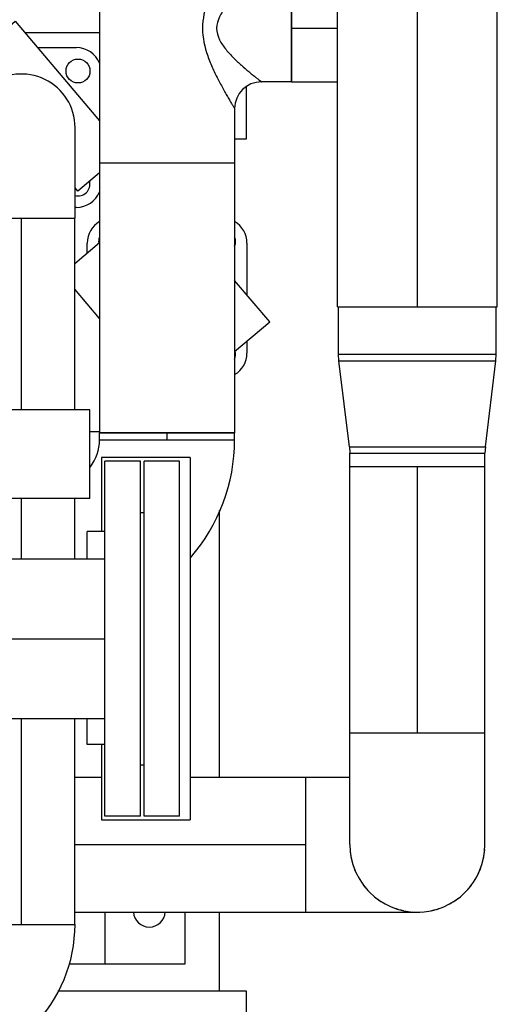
# Model space of a CAD drawing. Header units: millimetres. Extents: x 0 to 1189, y 0 to 841.
# Tile 132 of 158: x 1026 to 1037, y 561 to 583. Entities that reach past the tile are written whole.
import ezdxf
from ezdxf.enums import TextEntityAlignment as Align

# ---------------------------------------------------------------- set-up
doc = ezdxf.new("R2010")
doc.units = ezdxf.units.MM
doc.header["$LTSCALE"] = 65.395
doc.linetypes.add('CENTER', pattern=[0.6, 0.375, -0.075, 0.075, -0.075])
doc.layers.get('0').update_dxf_attribs({"linetype": 'CONTINUOUS'})
for name, color, linetype in [('1907_153200_12_ABL468', 7, 'CONTINUOUS'), ('1907_153200_12_T3_PBL488', 7, 'CONTINUOUS'), ('1907_153200_27_ABL461', 7, 'CONTINUOUS'), ('1907_153200_27_T1_PBL462', 7, 'CONTINUOUS'), ('1907_153200_27_T2_PBL1492', 7, 'CONTINUOUS'), ('1907_153200_27_T3_PBL481', 7, 'CONTINUOUS'), ('1907_153200_27_T8_PBL512', 7, 'CONTINUOUS'), ('1907_153200_83_ABL508', 7, 'CONTINUOUS'), ('1907_153200_83_T2_PBL509', 7, 'CONTINUOUS'), ('1907_153200_83_T6_PBL531', 7, 'CONTINUOUS'), ('1907_153200_88_ABL410', 7, 'CONTINUOUS'), ('1907_153200_88_T7_PBL747', 7, 'CONTINUOUS'), ('1907_153701_46_PBL450', 7, 'CONTINUOUS'), ('1907_153701_47_PBL475', 7, 'CONTINUOUS'), ('80ND40-DIN2690-MAK_PBL473', 7, 'CONTINUOUS'), ('9M32C_GENSET_KPL_GRUNDRAHMEN_ABL405', 7, 'CONTINUOUS'), ('9M32C_GENSET_KPL_GRUNDRAHMEN_T1_PBL406', 7, 'CONTINUOUS'), ('9M32C_GENSET_KPL_VERROHRUNG_ABL407', 7, 'CONTINUOUS'), ('BOGEN-S-2D-90-60_3X2_9_PBL460', 7, 'CONTINUOUS'), ('BOGEN-S-2D-90-60_3X2_9_PBL521', 7, 'CONTINUOUS'), ('BOGEN-S-2D-90-76_1X2_9_PBL463', 7, 'CONTINUOUS'), ('BOGEN-S-2D-90-76_1X2_9_PBL480', 7, 'CONTINUOUS'), ('BOGEN-S-2D-90-76_1X2_9_PBL510', 7, 'CONTINUOUS'), ('D2616-2-K-88_9-3_2-76_1-2_9_PBL507', 7, 'CONTINUOUS'), ('EN1092-1-01A-DN80-PN16_PBL467', 7, 'CONTINUOUS'), ('EN1092-1-01A-DN80-PN16_PBL469', 7, 'CONTINUOUS'), ('LAUTERBACH_SP_RING_2_0200_50_PBL466', 7, 'CONTINUOUS'), ('LAUTERBACH_SP_RING_2_0200_50_PBL503', 7, 'CONTINUOUS'), ('links_13_VBL404', 7, 'CONTINUOUS'), ('N4011-C1-90X61_PBL522', 7, 'CONTINUOUS'), ('N4011-C1-90X61_PBL752', 7, 'CONTINUOUS'), ('RKD3000-60_PBL703', 7, 'CONTINUOUS'), ('RKD3000-60_PBL704', 7, 'CONTINUOUS'), ('RKD3000-60_PBL705', 7, 'CONTINUOUS'), ('RKD3000-60_PBL706', 7, 'CONTINUOUS'), ('T-STUECK-S-76_1X2_9-60_3X2_9_PBL511', 7, 'CONTINUOUS'), ('T-STUECK-S-76_1X2_9-60_3X2_9_PBL526', 7, 'CONTINUOUS')]:
    doc.layers.add(name, color=color, linetype=linetype)
doc.styles.get("Standard").update_dxf_attribs({"font": 'txt', "width": 0.6})
doc.dimstyles.new('DIMSTYLE_1', dxfattribs={"dimtxt": 3.5, "dimasz": 3.5, "dimexe": 1.8, "dimexo": 0, "dimgap": 0.875, "dimtad": 1, "dimdec": 0, "dimlfac": 25, "dimdsep": 46, "dimtxsty": 'Standard', "dimblk": '_FILLED', "dimblk1": '_FILLED', "dimblk2": '_FILLED', "dimcen": 0.09, "dimadec": 0, "dimazin": 0, "dimtp": 2, "dimtm": 2, "dimtfac": 1, "dimtdec": 0, "dimtofl": 0, "dimtmove": 0, "dimatfit": 3, "dimldrblk": '_FILLED', "dimfxl": 1, "dimtolj": 1, "dimarcsym": 0})
doc.dimstyles.new('DIMSTYLE_3', dxfattribs={"dimtxt": 3.5, "dimasz": 3.5, "dimexe": 1.8, "dimexo": 0, "dimgap": 0.875, "dimtad": 1, "dimdec": 0, "dimlfac": 25, "dimdsep": 46, "dimtxsty": 'Standard', "dimblk": '_FILLED', "dimblk1": '_FILLED', "dimblk2": '_FILLED', "dimcen": 0.09, "dimadec": 0, "dimazin": 0, "dimtp": 1.2, "dimtm": 1.2, "dimtfac": 1, "dimtdec": 0, "dimtofl": 0, "dimtmove": 0, "dimatfit": 3, "dimldrblk": '_FILLED', "dimfxl": 1, "dimtolj": 1, "dimarcsym": 0})

# ---------------------------------------------------------------- blocks, each defined once
blk = doc.blocks.new('_FILLED')
at = {"color": 0, "linetype": 'ByBlock'}
blk.add_solid([(0, 0), (-1, 0.1671), (-1, -0.1671)], dxfattribs=at)
blk = doc.blocks.new('*D3')
at = {"color": 2, "linetype": 'Continuous'}
for p, q in [((1028.623, 604.799), (1081.03, 604.799)), ((1079.23, 604.799), (1079.23, 568.803)), ((1079.23, 532.807), (1079.23, 568.803)), ((1034.43, 532.807), (1081.03, 532.807))]:
    blk.add_line(p, q, dxfattribs=at)
at = {"color": 2, "linetype": 'Continuous', "xscale": 3.5, "yscale": 3.5, "zscale": 3.5}
for p, rotation in [((1079.23, 604.799), 90), ((1079.23, 532.807), 270)]:
    blk.add_blockref('_FILLED', p, dxfattribs=dict(at, rotation=rotation))
at = {"color": 2, "linetype": 'Continuous', "width": 0.636905}
blk.add_text('1800', height=3.5, rotation=90, dxfattribs=at).set_placement((1078.355, 568.803), align=Align.CENTER)
blk = doc.blocks.new('*D5')
at = {"color": 2, "linetype": 'Continuous'}
for p, q in [((1016.23, 723.566), (1088.03, 723.566)), ((1086.23, 723.566), (1086.23, 628.186)), ((1086.23, 532.807), (1086.23, 628.186)), ((1034.43, 532.807), (1088.03, 532.807))]:
    blk.add_line(p, q, dxfattribs=at)
at = {"color": 2, "linetype": 'Continuous', "xscale": 3.5, "yscale": 3.5, "zscale": 3.5}
for p, rotation in [((1086.23, 723.566), 90), ((1086.23, 532.807), 270)]:
    blk.add_blockref('_FILLED', p, dxfattribs=dict(at, rotation=rotation))
at = {"color": 2, "linetype": 'Continuous', "width": 0.690476}
blk.add_text('4769', height=3.5, rotation=90, dxfattribs=at).set_placement((1085.355, 628.186), align=Align.CENTER)
blk = doc.blocks.new('9M32C_GENSET_KPL_GRUNDRAHMEN_T1_PBL406', base_point=(987.33, 558.007))
at = {"layer": '9M32C_GENSET_KPL_GRUNDRAHMEN_T1_PBL406', "color": 7, "linetype": 'Continuous'}
for p, q in [((1026.249, 583.207), (1027.928, 583.207)), ((1031.23, 581.982), (1031.23, 580.807)), ((1031.23, 580.807), (1030.972, 580.807)), ((1030.63, 566.429), (1030.63, 572.434)), ((1030.63, 561.607), (1030.63, 563.385)), ((1026.991, 561.607), (1031.23, 561.607)), ((1031.23, 561.607), (1031.23, 561.007))]:
    blk.add_line(p, q, dxfattribs=at)
blk = doc.blocks.new('9M32C_GENSET_KPL_GRUNDRAHMEN_ABL405', base_point=(987.33, 558.007))
at = {"layer": '9M32C_GENSET_KPL_GRUNDRAHMEN_T1_PBL406'}
blk.add_blockref('9M32C_GENSET_KPL_GRUNDRAHMEN_T1_PBL406', (987.33, 558.007), dxfattribs=at)
blk = doc.blocks.new('BOGEN-S-2D-90-60_3X2_9_PBL460', base_point=(1025.753, 561.484))
at = {"layer": 'BOGEN-S-2D-90-60_3X2_9_PBL460', "color": 7, "linetype": 'Continuous'}
for p, q in [((1024.964, 563.107), (1027.376, 563.107)), ((1024.13, 562.273), (1024.13, 559.861))]:
    blk.add_line(p, q, dxfattribs=at)
for radius, start, end in [(3.246, 269.9999, 0.0001), (0.834, 269.9997, 0.0003)]:
    blk.add_arc((1024.13, 563.107), radius, start, end, dxfattribs=at)
blk = doc.blocks.new('BOGEN-S-2D-90-60_3X2_9_PBL521', base_point=(1026.17, 580.522))
at = {"layer": 'BOGEN-S-2D-90-60_3X2_9_PBL521', "color": 7, "linetype": 'Continuous'}
for p, q in [((1027.376, 579.027), (1027.376, 581.067)), ((1025.431, 579.027), (1027.376, 579.027))]:
    blk.add_line(p, q, dxfattribs=at)
blk.add_arc((1026.17, 581.067), 1.206, 0, 128.0331, dxfattribs=at)
blk = doc.blocks.new('N4011-C1-90X61_PBL522', base_point=(1027.253, 581.067))
at = {"layer": 'N4011-C1-90X61_PBL522', "color": 7, "linetype": 'Continuous'}
for p, q in [((1026.536, 582.867), (1027.41, 582.867)), ((1027.41, 579.267), (1027.376, 579.267))]:
    blk.add_line(p, q, dxfattribs=at)
blk.add_circle((1027.443, 582.34), 0.27, dxfattribs=at)
for centre, radius, start, end in [((1027.41, 582.307), 0.56, 22.1146, 90), ((1027.443, 579.794), 0.27, 255.6485, 13.1261), ((1027.41, 579.827), 0.56, 270, 337.8854)]:
    blk.add_arc(centre, radius, start, end, dxfattribs=at)
blk = doc.blocks.new('1907_153200_88_T7_PBL747', base_point=(1026.17, 571.067))
at = {"layer": '1907_153200_88_T7_PBL747', "color": 2, "linetype": 'CENTER'}
for p, q in [((1026.17, 574.707), (1026.17, 579.027)), ((1026.17, 571.347), (1026.17, 572.707)), ((1026.17, 563.107), (1026.17, 567.747))]:
    blk.add_line(p, q, dxfattribs=at)
at = {"layer": '1907_153200_88_T7_PBL747', "color": 7, "linetype": 'Continuous'}
for p, q in [((1027.37, 574.707), (1027.37, 579.027)), ((1027.37, 571.347), (1027.37, 572.707)), ((1027.37, 563.107), (1027.37, 567.747)), ((1024.97, 563.107), (1024.97, 566.275))]:
    blk.add_line(p, q, dxfattribs=at)
blk = doc.blocks.new('1907_153200_88_ABL410', base_point=(1018.912, 561.189))
at = {"layer": '1907_153200_88_T7_PBL747'}
blk.add_blockref('1907_153200_88_T7_PBL747', (1026.17, 571.067), dxfattribs=at)
at = {"layer": 'BOGEN-S-2D-90-60_3X2_9_PBL460'}
blk.add_blockref('BOGEN-S-2D-90-60_3X2_9_PBL460', (1025.753, 561.484), dxfattribs=at)
at = {"layer": 'BOGEN-S-2D-90-60_3X2_9_PBL521'}
blk.add_blockref('BOGEN-S-2D-90-60_3X2_9_PBL521', (1026.17, 580.522), dxfattribs=at)
at = {"layer": 'N4011-C1-90X61_PBL522'}
blk.add_blockref('N4011-C1-90X61_PBL522', (1027.253, 581.067), dxfattribs=at)
blk = doc.blocks.new('1907_153701_46_PBL450', base_point=(1028.542, 568.208))
at = {"layer": '1907_153701_46_PBL450', "color": 7, "linetype": 'Continuous'}
for p, q in [((1027.928, 574.208), (1027.711, 574.208)), ((1029.85, 563.385), (1029.85, 562.208)), ((1029.85, 562.208), (1027.233, 562.208))]:
    blk.add_line(p, q, dxfattribs=at)
at = {"layer": '1907_153701_46_PBL450', "color": 9, "linetype": 'Continuous'}
blk.add_line((1028.05, 563.385), (1028.05, 562.208), dxfattribs=at)
at = {"layer": '1907_153701_46_PBL450', "color": 7, "linetype": 'Continuous'}
blk.add_arc((1029.05, 563.408), 0.36, 183.8057, 356.1943, dxfattribs=at)
blk = doc.blocks.new('1907_153200_27_T1_PBL462', base_point=(1029.97, 564.907))
at = {"layer": '1907_153200_27_T1_PBL462', "color": 7, "linetype": 'Continuous'}
for p, q in [((1027.37, 566.429), (1027.97, 566.429)), ((1029.97, 566.429), (1032.57, 566.429)), ((1032.57, 566.429), (1032.57, 563.385)), ((1027.37, 563.385), (1032.57, 563.385))]:
    blk.add_line(p, q, dxfattribs=at)
at = {"layer": '1907_153200_27_T1_PBL462', "color": 2, "linetype": 'CENTER'}
blk.add_line((1027.37, 564.907), (1032.57, 564.907), dxfattribs=at)
blk = doc.blocks.new('BOGEN-S-2D-90-76_1X2_9_PBL463', base_point=(1033.83, 564.907))
at = {"layer": 'BOGEN-S-2D-90-76_1X2_9_PBL463', "color": 7, "linetype": 'Continuous'}
for p, q in [((1032.57, 566.429), (1033.568, 566.429)), ((1032.57, 566.429), (1032.57, 563.385)), ((1032.57, 563.385), (1035.09, 563.385))]:
    blk.add_line(p, q, dxfattribs=at)
blk = doc.blocks.new('BOGEN-S-2D-90-76_1X2_9_PBL480', base_point=(1035.09, 566.167))
at = {"layer": 'BOGEN-S-2D-90-76_1X2_9_PBL480', "color": 7, "linetype": 'Continuous'}
for p, q in [((1033.568, 567.427), (1036.612, 567.427)), ((1033.568, 564.907), (1033.568, 567.427)), ((1036.612, 564.907), (1036.612, 567.427))]:
    blk.add_line(p, q, dxfattribs=at)
blk.add_arc((1035.09, 564.907), 1.522, 180, 360, dxfattribs=at)
blk = doc.blocks.new('1907_153200_27_T3_PBL481', base_point=(1035.09, 570.427))
at = {"layer": '1907_153200_27_T3_PBL481', "color": 7, "linetype": 'Continuous'}
for p, q in [((1033.568, 573.427), (1036.612, 573.427)), ((1033.568, 567.427), (1033.568, 573.427)), ((1036.612, 567.427), (1036.612, 573.427)), ((1033.568, 567.427), (1036.612, 567.427))]:
    blk.add_line(p, q, dxfattribs=at)
at = {"layer": '1907_153200_27_T3_PBL481', "color": 2, "linetype": 'CENTER'}
blk.add_line((1035.09, 567.427), (1035.09, 573.427), dxfattribs=at)
blk = doc.blocks.new('D2616-2-K-88_9-3_2-76_1-2_9_PBL507', base_point=(1035.09, 575.227))
at = {"layer": 'D2616-2-K-88_9-3_2-76_1-2_9_PBL507', "color": 7, "linetype": 'Continuous'}
for p, q in [((1033.312, 575.956), (1033.312, 577.027)), ((1036.868, 575.956), (1036.868, 577.027)), ((1033.321, 575.809), (1033.312, 575.956)), ((1036.859, 575.809), (1036.868, 575.956)), ((1033.559, 573.87), (1033.321, 575.809)), ((1036.621, 573.87), (1036.859, 575.809)), ((1033.559, 573.87), (1033.568, 573.724)), ((1036.621, 573.87), (1036.612, 573.724)), ((1033.568, 573.427), (1033.568, 573.724)), ((1036.612, 573.427), (1036.612, 573.724)), ((1033.568, 573.427), (1036.612, 573.427))]:
    blk.add_line(p, q, dxfattribs=at)
at = {"layer": 'D2616-2-K-88_9-3_2-76_1-2_9_PBL507', "color": 9, "linetype": 'Continuous'}
for p, q in [((1033.312, 575.956), (1036.868, 575.956)), ((1033.321, 575.809), (1036.859, 575.809)), ((1033.559, 573.87), (1036.621, 573.87)), ((1033.568, 573.724), (1036.612, 573.724))]:
    blk.add_line(p, q, dxfattribs=at)
blk = doc.blocks.new('1907_153200_27_T8_PBL512', base_point=(1035.09, 586.347))
at = {"layer": '1907_153200_27_T8_PBL512', "color": 7, "linetype": 'Continuous'}
for p, q in [((1033.29, 595.667), (1036.89, 595.667)), ((1033.29, 577.027), (1033.29, 595.667)), ((1036.89, 577.027), (1036.89, 595.667)), ((1033.29, 577.027), (1036.89, 577.027))]:
    blk.add_line(p, q, dxfattribs=at)
at = {"layer": '1907_153200_27_T8_PBL512', "color": 2, "linetype": 'CENTER'}
blk.add_line((1035.09, 577.027), (1035.09, 595.667), dxfattribs=at)
blk = doc.blocks.new('1907_153200_27_T2_PBL1492', base_point=(1035.092, 564.148))
at = {"layer": '1907_153200_27_T2_PBL1492', "color": 7, "linetype": 'Continuous'}
for start, end in [(184.0699, 192.2937), (347.7063, 355.9301), (200.4336, 208.6573), (331.3427, 339.5664), (216.7972, 225.021), (314.979, 323.2028), (233.1609, 241.3846), (298.6154, 306.8391), (249.5245, 257.7482), (282.2518, 290.4755), (265.8778, 274.1222)]:
    blk.add_arc((1035.09, 564.907), 1.522, start, end, dxfattribs=at)
blk = doc.blocks.new('1907_153200_27_ABL461', base_point=(1030.69, 600.066))
at = {"layer": '1907_153200_27_T1_PBL462'}
blk.add_blockref('1907_153200_27_T1_PBL462', (1029.97, 564.907), dxfattribs=at)
at = {"layer": '1907_153200_27_T2_PBL1492'}
blk.add_blockref('1907_153200_27_T2_PBL1492', (1035.092, 564.148), dxfattribs=at)
at = {"layer": '1907_153200_27_T3_PBL481'}
blk.add_blockref('1907_153200_27_T3_PBL481', (1035.09, 570.427), dxfattribs=at)
at = {"layer": '1907_153200_27_T8_PBL512'}
blk.add_blockref('1907_153200_27_T8_PBL512', (1035.09, 586.347), dxfattribs=at)
at = {"layer": 'BOGEN-S-2D-90-76_1X2_9_PBL463'}
blk.add_blockref('BOGEN-S-2D-90-76_1X2_9_PBL463', (1033.83, 564.907), dxfattribs=at)
at = {"layer": 'BOGEN-S-2D-90-76_1X2_9_PBL480'}
blk.add_blockref('BOGEN-S-2D-90-76_1X2_9_PBL480', (1035.09, 566.167), dxfattribs=at)
at = {"layer": 'D2616-2-K-88_9-3_2-76_1-2_9_PBL507'}
blk.add_blockref('D2616-2-K-88_9-3_2-76_1-2_9_PBL507', (1035.09, 575.227), dxfattribs=at)
blk = doc.blocks.new('LAUTERBACH_SP_RING_2_0200_50_PBL466', base_point=(1028.97, 569.547))
at = {"layer": 'LAUTERBACH_SP_RING_2_0200_50_PBL466', "color": 7, "linetype": 'Continuous'}
for p, q in [((1029.97, 573.627), (1027.97, 573.627)), ((1027.97, 573.627), (1027.97, 571.962)), ((1029.97, 573.627), (1029.97, 565.467)), ((1027.97, 567.162), (1027.97, 565.467)), ((1027.97, 565.467), (1029.97, 565.467))]:
    blk.add_line(p, q, dxfattribs=at)
blk = doc.blocks.new('EN1092-1-01A-DN80-PN16_PBL467', base_point=(1029.331, 569.547))
at = {"layer": 'EN1092-1-01A-DN80-PN16_PBL467', "color": 7, "linetype": 'Continuous'}
for p, q in [((1029.731, 573.547), (1028.931, 573.547)), ((1028.931, 565.547), (1028.931, 573.547)), ((1029.731, 565.547), (1029.731, 573.547)), ((1029.731, 565.547), (1028.931, 565.547))]:
    blk.add_line(p, q, dxfattribs=at)
blk = doc.blocks.new('EN1092-1-01A-DN80-PN16_PBL469', base_point=(1028.451, 569.547))
at = {"layer": 'EN1092-1-01A-DN80-PN16_PBL469', "color": 7, "linetype": 'Continuous'}
for p, q in [((1028.851, 573.547), (1028.051, 573.547)), ((1028.051, 565.547), (1028.051, 573.547)), ((1028.851, 565.547), (1028.851, 573.547)), ((1028.851, 565.547), (1028.051, 565.547))]:
    blk.add_line(p, q, dxfattribs=at)
blk = doc.blocks.new('1907_153200_12_T3_PBL488', base_point=(1026.751, 569.547))
at = {"layer": '1907_153200_12_T3_PBL488', "color": 7, "linetype": 'Continuous'}
for p, q in [((1025.45, 571.347), (1028.051, 571.347)), ((1025.45, 571.347), (1025.45, 567.747)), ((1025.45, 567.747), (1028.051, 567.747))]:
    blk.add_line(p, q, dxfattribs=at)
at = {"layer": '1907_153200_12_T3_PBL488', "color": 2, "linetype": 'CENTER'}
blk.add_line((1025.45, 569.547), (1028.051, 569.547), dxfattribs=at)
blk = doc.blocks.new('1907_153200_12_ABL468', base_point=(1005.611, 575.607))
at = {"layer": '1907_153200_12_T3_PBL488'}
blk.add_blockref('1907_153200_12_T3_PBL488', (1026.751, 569.547), dxfattribs=at)
at = {"layer": 'EN1092-1-01A-DN80-PN16_PBL469'}
blk.add_blockref('EN1092-1-01A-DN80-PN16_PBL469', (1028.451, 569.547), dxfattribs=at)
blk = doc.blocks.new('80ND40-DIN2690-MAK_PBL473', base_point=(1028.891, 569.547))
at = {"layer": '80ND40-DIN2690-MAK_PBL473', "color": 7, "linetype": 'Continuous'}
for p, q in [((1028.851, 572.387), (1028.931, 572.387)), ((1028.851, 566.707), (1028.931, 566.707))]:
    blk.add_line(p, q, dxfattribs=at)
blk = doc.blocks.new('1907_153701_47_PBL475', base_point=(1027.851, 569.562))
at = {"layer": '1907_153701_47_PBL475', "color": 7, "linetype": 'Continuous'}
for p, q in [((1028.051, 571.962), (1027.651, 571.962)), ((1027.651, 571.347), (1027.651, 571.962)), ((1027.651, 567.162), (1027.651, 567.747)), ((1028.051, 567.162), (1027.651, 567.162))]:
    blk.add_line(p, q, dxfattribs=at)
blk = doc.blocks.new('LAUTERBACH_SP_RING_2_0200_50_PBL503', base_point=(1023.631, 573.707))
at = {"layer": 'LAUTERBACH_SP_RING_2_0200_50_PBL503', "color": 7, "linetype": 'Continuous'}
for p, q in [((1027.711, 574.707), (1025.617, 574.707)), ((1027.711, 572.707), (1027.711, 574.707)), ((1019.551, 573.28), (1019.551, 572.707)), ((1020.232, 572.707), (1019.551, 572.707)), ((1027.711, 572.707), (1023.788, 572.707))]:
    blk.add_line(p, q, dxfattribs=at)
blk = doc.blocks.new('1907_153200_83_T2_PBL509', base_point=(1029.45, 574.105))
at = {"layer": '1907_153200_83_T2_PBL509', "color": 7, "linetype": 'Continuous'}
for p, q in [((1027.928, 574.183), (1030.972, 574.183)), ((1027.928, 574.027), (1027.928, 574.183)), ((1030.972, 574.027), (1030.972, 574.183)), ((1027.928, 574.027), (1030.972, 574.027))]:
    blk.add_line(p, q, dxfattribs=at)
at = {"layer": '1907_153200_83_T2_PBL509', "color": 2, "linetype": 'CENTER'}
blk.add_line((1029.45, 574.027), (1029.45, 574.183), dxfattribs=at)
blk = doc.blocks.new('BOGEN-S-2D-90-76_1X2_9_PBL510', base_point=(1029.345, 572.697))
at = {"layer": 'BOGEN-S-2D-90-76_1X2_9_PBL510', "color": 7, "linetype": 'Continuous'}
blk.add_line((1027.928, 574.027), (1030.972, 574.027), dxfattribs=at)
for radius, start, end in [(0.998, 322.1122, 0.0002), (4.042, 318.8689, 0.0001)]:
    blk.add_arc((1026.93, 574.027), radius, start, end, dxfattribs=at)
blk = doc.blocks.new('T-STUECK-S-76_1X2_9-60_3X2_9_PBL511', base_point=(1029.45, 577.223))
at = {"layer": 'T-STUECK-S-76_1X2_9-60_3X2_9_PBL511', "color": 7, "linetype": 'Continuous'}
for p, q in [((1030.972, 580.263), (1027.928, 580.263)), ((1027.928, 580.263), (1027.928, 574.183)), ((1030.972, 580.263), (1030.972, 574.183)), ((1030.972, 574.183), (1027.928, 574.183))]:
    blk.add_line(p, q, dxfattribs=at)
blk = doc.blocks.new('T-STUECK-S-76_1X2_9-60_3X2_9_PBL526', base_point=(1030.089, 583.303))
at = {"layer": 'T-STUECK-S-76_1X2_9-60_3X2_9_PBL526', "color": 7, "linetype": 'Continuous'}
for p, q in [((1030.972, 586.343), (1029.37, 586.343)), ((1030.972, 586.343), (1030.972, 585.112)), ((1027.928, 586.227), (1027.928, 580.263)), ((1032.25, 584.509), (1031.575, 584.509)), ((1032.25, 582.097), (1032.25, 584.509)), ((1032.25, 582.097), (1031.575, 582.097)), ((1030.972, 581.494), (1030.972, 580.263)), ((1030.972, 580.263), (1027.928, 580.263))]:
    blk.add_line(p, q, dxfattribs=at)
for centre, start, end in [((1031.575, 585.112), 180, 270), ((1031.575, 581.494), 90, 180)]:
    blk.add_arc(centre, 0.603, start, end, dxfattribs=at)
at = {"layer": 'T-STUECK-S-76_1X2_9-60_3X2_9_PBL526', "color": 9, "linetype": 'Continuous'}
for points, knots in [([(1030.972, 585.112), (1030.972, 585.11), (1030.967, 585.106), (1030.963, 585.096), (1030.952, 585.079), (1030.932, 585.045), (1030.898, 584.989), (1030.851, 584.91), (1030.796, 584.816), (1030.713, 584.671), (1030.604, 584.47), (1030.476, 584.209), (1030.318, 583.829), (1030.249, 583.515), (1030.249, 583.303)], [0, 0, 0, 0, 0.002078, 0.008249, 0.018335, 0.032073, 0.069191, 0.116905, 0.172772, 0.234846, 0.37213, 0.521047, 0.677259, 1, 1, 1, 1]), ([(1031.575, 584.509), (1031.571, 584.508), (1031.56, 584.494), (1031.531, 584.475), (1031.488, 584.439), (1031.43, 584.394), (1031.363, 584.339), (1031.259, 584.253), (1031.118, 584.132), (1030.944, 583.97), (1030.772, 583.785), (1030.619, 583.57), (1030.565, 583.393), (1030.565, 583.303)], [0, 0, 0, 0, 0.007759, 0.030294, 0.065717, 0.1117, 0.166036, 0.226892, 0.362784, 0.511649, 0.669127, 0.832736, 1, 1, 1, 1]), ([(1030.249, 583.303), (1030.249, 583.091), (1030.318, 582.777), (1030.476, 582.396), (1030.604, 582.136), (1030.713, 581.935), (1030.796, 581.79), (1030.851, 581.696), (1030.898, 581.616), (1030.932, 581.561), (1030.952, 581.527), (1030.963, 581.51), (1030.967, 581.499), (1030.972, 581.495), (1030.972, 581.494)], [0, 0, 0, 0, 0.322742, 0.478954, 0.627871, 0.765155, 0.827229, 0.883096, 0.930809, 0.967927, 0.981665, 0.991752, 0.997922, 1, 1, 1, 1]), ([(1030.565, 583.303), (1030.565, 583.213), (1030.619, 583.035), (1030.772, 582.821), (1030.944, 582.635), (1031.118, 582.473), (1031.259, 582.352), (1031.363, 582.266), (1031.43, 582.211), (1031.488, 582.166), (1031.531, 582.13), (1031.56, 582.111), (1031.571, 582.098), (1031.575, 582.097)], [0, 0, 0, 0, 0.167265, 0.330876, 0.488353, 0.637218, 0.773109, 0.833965, 0.888301, 0.934283, 0.969706, 0.992241, 1, 1, 1, 1])]:
    blk.add_open_spline(points, degree=3, knots=knots, dxfattribs=at)
blk = doc.blocks.new('1907_153200_83_T6_PBL531', base_point=(1032.77, 583.303))
at = {"layer": '1907_153200_83_T6_PBL531', "color": 7, "linetype": 'Continuous'}
for p, q in [((1032.25, 584.509), (1033.29, 584.509)), ((1032.25, 584.509), (1032.25, 582.097)), ((1032.25, 582.097), (1033.29, 582.097))]:
    blk.add_line(p, q, dxfattribs=at)
at = {"layer": '1907_153200_83_T6_PBL531', "color": 2, "linetype": 'CENTER'}
blk.add_line((1032.25, 583.303), (1033.29, 583.303), dxfattribs=at)
blk = doc.blocks.new('N4011-C1-90X61_PBL752', base_point=(1029.45, 577.261))
at = {"layer": 'N4011-C1-90X61_PBL752', "color": 7, "linetype": 'Continuous'}
for p, q in [((1027.65, 578.237), (1027.65, 578.463)), ((1031.25, 578.463), (1031.25, 577.293)), ((1031.25, 576.252), (1031.25, 575.983))]:
    blk.add_line(p, q, dxfattribs=at)
for centre, radius, start, end in [((1028.21, 578.463), 0.56, 120.2787, 180), ((1030.69, 578.463), 0.56, 0, 59.7213), ((1028.177, 578.496), 0.27, 157.6293, 188.2252), ((1030.723, 578.496), 0.27, 337.6293, 22.3707), ((1030.723, 575.95), 0.27, 337.6293, 16.2129), ((1030.69, 575.983), 0.56, 300.2787, 360)]:
    blk.add_arc(centre, radius, start, end, dxfattribs=at)
blk = doc.blocks.new('1907_153200_83_ABL508', base_point=(1029.45, 596.057))
at = {"layer": '1907_153200_83_T2_PBL509'}
blk.add_blockref('1907_153200_83_T2_PBL509', (1029.45, 574.105), dxfattribs=at)
at = {"layer": '1907_153200_83_T6_PBL531'}
blk.add_blockref('1907_153200_83_T6_PBL531', (1032.77, 583.303), dxfattribs=at)
at = {"layer": 'BOGEN-S-2D-90-76_1X2_9_PBL510'}
blk.add_blockref('BOGEN-S-2D-90-76_1X2_9_PBL510', (1029.345, 572.697), dxfattribs=at)
at = {"layer": 'N4011-C1-90X61_PBL752'}
blk.add_blockref('N4011-C1-90X61_PBL752', (1029.45, 577.261), dxfattribs=at)
at = {"layer": 'T-STUECK-S-76_1X2_9-60_3X2_9_PBL511'}
blk.add_blockref('T-STUECK-S-76_1X2_9-60_3X2_9_PBL511', (1029.45, 577.223), dxfattribs=at)
at = {"layer": 'T-STUECK-S-76_1X2_9-60_3X2_9_PBL526'}
blk.add_blockref('T-STUECK-S-76_1X2_9-60_3X2_9_PBL526', (1030.089, 583.303), dxfattribs=at)
blk = doc.blocks.new('RKD3000-60_PBL703', base_point=(1027.649, 577.617))
at = {"layer": 'RKD3000-60_PBL703', "color": 7, "linetype": 'Continuous'}
for p, q in [((1027.37, 578), (1027.928, 578.472)), ((1027.928, 576.761), (1027.37, 577.421))]:
    blk.add_line(p, q, dxfattribs=at)
blk = doc.blocks.new('RKD3000-60_PBL704', base_point=(1027.378, 579.579))
at = {"layer": 'RKD3000-60_PBL704', "color": 7, "linetype": 'Continuous'}
for p, q in [((1027.379, 579.579), (1027.376, 579.582)), ((1027.376, 579.577), (1027.379, 579.579))]:
    blk.add_line(p, q, dxfattribs=at)
blk = doc.blocks.new('RKD3000-60_PBL705', base_point=(1026.68, 581.549))
at = {"layer": 'RKD3000-60_PBL705', "color": 7, "linetype": 'Continuous'}
for p, q in [((1025.431, 582.961), (1026.029, 583.467)), ((1026.029, 583.467), (1027.928, 581.221)), ((1027.928, 580.043), (1027.44, 579.631)), ((1027.44, 579.631), (1027.376, 579.706))]:
    blk.add_line(p, q, dxfattribs=at)
blk = doc.blocks.new('RKD3000-60_PBL706', base_point=(1031.368, 576.82))
at = {"layer": 'RKD3000-60_PBL706', "color": 7, "linetype": 'Continuous'}
for p, q in [((1031.764, 576.686), (1030.972, 577.622)), ((1030.972, 576.017), (1031.764, 576.686))]:
    blk.add_line(p, q, dxfattribs=at)
blk = doc.blocks.new('9M32C_GENSET_KPL_VERROHRUNG_ABL407', base_point=(993.09, 614.547))
at = {"layer": '1907_153200_12_ABL468'}
blk.add_blockref('1907_153200_12_ABL468', (1005.611, 575.607), dxfattribs=at)
at = {"layer": '1907_153200_27_ABL461'}
blk.add_blockref('1907_153200_27_ABL461', (1030.69, 600.066), dxfattribs=at)
at = {"layer": '1907_153200_83_ABL508'}
blk.add_blockref('1907_153200_83_ABL508', (1029.45, 596.057), dxfattribs=at)
at = {"layer": '1907_153200_88_ABL410'}
blk.add_blockref('1907_153200_88_ABL410', (1018.912, 561.189), dxfattribs=at)
at = {"layer": '1907_153701_46_PBL450'}
blk.add_blockref('1907_153701_46_PBL450', (1028.542, 568.208), dxfattribs=at)
at = {"layer": '1907_153701_47_PBL475'}
blk.add_blockref('1907_153701_47_PBL475', (1027.851, 569.562), dxfattribs=at)
at = {"layer": '80ND40-DIN2690-MAK_PBL473'}
blk.add_blockref('80ND40-DIN2690-MAK_PBL473', (1028.891, 569.547), dxfattribs=at)
at = {"layer": 'EN1092-1-01A-DN80-PN16_PBL467'}
blk.add_blockref('EN1092-1-01A-DN80-PN16_PBL467', (1029.331, 569.547), dxfattribs=at)
at = {"layer": 'LAUTERBACH_SP_RING_2_0200_50_PBL466'}
blk.add_blockref('LAUTERBACH_SP_RING_2_0200_50_PBL466', (1028.97, 569.547), dxfattribs=at)
at = {"layer": 'LAUTERBACH_SP_RING_2_0200_50_PBL503'}
blk.add_blockref('LAUTERBACH_SP_RING_2_0200_50_PBL503', (1023.631, 573.707), dxfattribs=at)
at = {"layer": 'RKD3000-60_PBL703'}
blk.add_blockref('RKD3000-60_PBL703', (1027.649, 577.617), dxfattribs=at)
at = {"layer": 'RKD3000-60_PBL704'}
blk.add_blockref('RKD3000-60_PBL704', (1027.378, 579.579), dxfattribs=at)
at = {"layer": 'RKD3000-60_PBL705'}
blk.add_blockref('RKD3000-60_PBL705', (1026.68, 581.549), dxfattribs=at)
at = {"layer": 'RKD3000-60_PBL706'}
blk.add_blockref('RKD3000-60_PBL706', (1031.368, 576.82), dxfattribs=at)
blk = doc.blocks.new('LINKS_13_VBL404', base_point=(991.348, 627.605))
at = {"layer": '9M32C_GENSET_KPL_GRUNDRAHMEN_ABL405'}
blk.add_blockref('9M32C_GENSET_KPL_GRUNDRAHMEN_ABL405', (987.33, 558.007), dxfattribs=at)
at = {"layer": '9M32C_GENSET_KPL_VERROHRUNG_ABL407'}
blk.add_blockref('9M32C_GENSET_KPL_VERROHRUNG_ABL407', (993.09, 614.547), dxfattribs=at)

msp = doc.modelspace()

# ---------------------------------------------------------------- block references
at = {"layer": 'links_13_VBL404'}
msp.add_blockref('LINKS_13_VBL404', (991.34811, 627.60505), dxfattribs=at)

# ---------------------------------------------------------------- dimensions: what is measured, and where the dimension line sits
at = {"color": 2, "linetype": 'Continuous'}
for base, p2, dimstyle, picture, middle in [((1086.23021, 723.56594), (1016.23021, 723.56594), 'DIMSTYLE_1', '*D5', (1086.23021, 627.85299)), ((1079.23021, 604.79927), (1028.62284, 604.79927), 'DIMSTYLE_3', '*D3', (1079.23021, 568.46969))]:
    dim = msp.add_linear_dim(base=base, p1=(1034.43021, 532.80676), p2=p2, angle=90, dimstyle=dimstyle, dxfattribs=at)
    dim.commit()
    dim.dimension.update_dxf_attribs({"geometry": picture, "text_midpoint": middle, "dimtype": 160})

doc.saveas('drawing.dxf')
